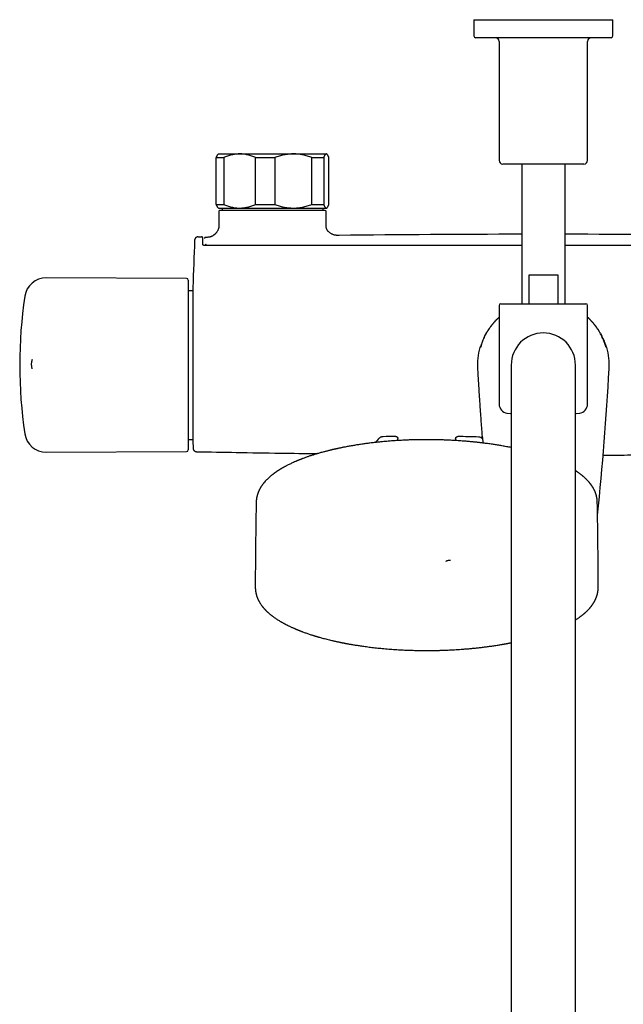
# Model space of a CAD drawing. Header units: millimetres. Extents: x 8 to 1577, y 12 to 2536.
# Tile 4 of 65: x 657 to 824, y 1037 to 1310. Entities that reach past the tile are written whole.
import ezdxf

# ---------------------------------------------------------------- set-up
doc = ezdxf.new("R2010")
doc.units = ezdxf.units.MM

msp = doc.modelspace()

# ---------------------------------------------------------------- linework, layer by layer
at = {"color": 7, "linetype": 'Continuous', "lineweight": 30}
for p, q in [((782.85, 1309.85), (782.85, 1305.35)), ((782.85, 1309.85), (802.1, 1309.85)), ((802.1, 1309.85), (821.35, 1309.85)), ((821.35, 1305.35), (821.35, 1309.85)), ((820.85, 1304.85), (783.35, 1304.85)), ((789.85, 1303.85), (789.85, 1270.85)), ((814.35, 1270.85), (814.35, 1303.85)), ((711.5, 1271.65), (713.55, 1271.65)), ((711.5, 1258.65), (711.5, 1271.65)), ((712.1, 1272.65), (711.97, 1272.52)), ((712.1, 1272.65), (717.97, 1272.65)), ((713.55, 1271.65), (713.55, 1258.65)), ((717.97, 1272.65), (732.84, 1272.65)), ((722.39, 1271.65), (727.7, 1271.65)), ((722.39, 1258.65), (722.39, 1271.65)), ((727.7, 1271.65), (727.7, 1258.65)), ((732.84, 1272.65), (741.97, 1272.65)), ((737.99, 1258.65), (737.99, 1271.65)), ((737.99, 1271.65), (741.25, 1271.65)), ((741.25, 1271.65), (741.25, 1258.65)), ((741.97, 1272.65), (742.1, 1272.65)), ((742.23, 1272.52), (742.1, 1272.65)), ((742.7, 1258.65), (742.7, 1271.65)), ((802.1, 1269.85), (790.85, 1269.85)), ((796.1, 1269.85), (796.1, 1231.15)), ((813.35, 1269.85), (802.1, 1269.85)), ((808.1, 1231.15), (808.1, 1269.85)), ((711.5, 1258.65), (713.55, 1258.65)), ((722.39, 1258.65), (727.7, 1258.65)), ((737.99, 1258.65), (741.25, 1258.65)), ((711.97, 1257.78), (712.1, 1257.65)), ((712.1, 1257.65), (717.97, 1257.65)), ((712.21, 1256.75), (712.21, 1253.15)), ((741.7, 1256.95), (712.41, 1256.95)), ((713.14, 1257.65), (713.14, 1256.95)), ((717.97, 1257.65), (732.84, 1257.65)), ((732.84, 1257.65), (741.97, 1257.65)), ((741.06, 1256.95), (741.06, 1257.65)), ((741.9, 1253.15), (741.9, 1256.75)), ((741.97, 1257.65), (742.1, 1257.65)), ((742.1, 1257.65), (742.23, 1257.78)), ((712.21, 1253.15), (712.21, 1253.15)), ((741.9, 1253.15), (741.9, 1253.15)), ((706.47, 1249.68), (706.48, 1249.67)), ((707.38, 1249.69), (707.37, 1249.69)), ((707.4, 1249.69), (707.38, 1249.69)), ((707.43, 1249.68), (707.38, 1249.69)), ((745.52, 1250.07), (745.56, 1250.07)), ((705.49, 1248.72), (705.49, 1248.72)), ((708.4, 1247.24), (708.4, 1247.36)), ((708.57, 1249.52), (708.51, 1249.5)), ((708.55, 1249.51), (708.53, 1249.51)), ((708.58, 1249.52), (708.58, 1249.52)), ((798.13, 1239.15), (806.07, 1239.15)), ((798.13, 1231.15), (798.13, 1239.15)), ((806.07, 1239.15), (806.07, 1231.15)), ((703.24, 1238.15), (664.4, 1238.32)), ((703.74, 1237.65), (703.74, 1214.35)), ((705.03, 1234.74), (703.74, 1234.74)), ((705.03, 1235.66), (705.03, 1214.15)), ((789.85, 1230.65), (789.85, 1203.33)), ((790.35, 1231.15), (813.85, 1231.15)), ((796.05, 1231.15), (796.1, 1231.17)), ((796.09, 1231.15), (796.1, 1231.15)), ((808.11, 1231.15), (808.1, 1231.15)), ((814.35, 1203.33), (814.35, 1230.65)), ((784.5, 1218.98), (784.5, 1218.98)), ((819.46, 1219.28), (819.45, 1219.32)), ((819.7, 1218.98), (819.7, 1218.98)), ((703.74, 1214.35), (703.74, 1190.65)), ((705.03, 1214.15), (705.03, 1192.64)), ((783.89, 1213.13), (783.9, 1213.13)), ((793.2, 1214.15), (793.2, 1184.15)), ((811, 1184.15), (811, 1214.15)), ((703.74, 1193.56), (705.03, 1193.56)), ((761.8, 1193.22), (761.8, 1193.76)), ((777.8, 1193.74), (777.8, 1193.22)), ((664.4, 1189.98), (703.24, 1190.15)), ((793.2, 1184.15), (793.2, 894.15)), ((811, 894.15), (811, 1184.15))]:
    msp.add_line(p, q, dxfattribs=at)
at = {"color": 7, "linetype": 'Continuous', "lineweight": 30, "flags": 128}
for points in [[(706.47, 1249.68), (706.58, 1249.68), (706.69, 1249.68), (706.81, 1249.68), (706.92, 1249.68), (707.03, 1249.69), (707.15, 1249.69), (707.26, 1249.69), (707.38, 1249.69)], [(792.03, 1200.85), (793.04, 1200.73), (793.2, 1200.71)], [(811, 1200.71), (811.16, 1200.73), (812.16, 1200.85)], [(775.17, 1159.73), (775.17, 1159.76), (775.19, 1159.8), (775.21, 1159.83), (775.25, 1159.87), (775.3, 1159.9), (775.35, 1159.93), (775.42, 1159.96), (775.5, 1159.98), (775.59, 1160), (775.68, 1160.02), (775.78, 1160.04), (775.88, 1160.05), (775.99, 1160.05), (776.09, 1160.06), (776.2, 1160.05), (776.31, 1160.05), (776.41, 1160.04)]]:
    msp.add_lwpolyline(points, dxfattribs=at)
at = {"color": 7, "linetype": 'Continuous', "lineweight": 30}
for centre, radius, start, end in [((783.35, 1305.35), 0.5, 180, 270), ((788.85, 1303.85), 1, 0, 90), ((815.35, 1303.85), 1, 90, 180), ((820.85, 1305.35), 0.5, 270, 0), ((790.85, 1270.85), 1, 180, 270), ((813.35, 1270.85), 1, 270, 0), ((712.41, 1256.75), 0.2, 90, 180), ((741.7, 1256.75), 0.2, 0, 90), ((802.1, -3749.82), 5000.21, 90.06875, 90.64793), ((802.1, -3749.82), 5000.21, 89.35207, 89.93125), ((1504.74, 1214.15), 800, 177.52336, 178.45961), ((664.38, 1232.32), 6, 89.75, 171.5732), ((703.24, 1237.65), 0.5, 0, 89.75), ((787.04, 1214.15), 130, 171.5732, 188.4268), ((790.35, 1230.65), 0.5, 90, 180), ((813.85, 1230.65), 0.5, 0, 90), ((802.1, 1214.15), 8.9, 0, 180), ((802.1, 1214.15), 18.25, 164.6448, 183.2074), ((784.98, 1218.85), 0.5, 112.3977, 164.6113), ((819.22, 1218.85), 0.5, 15.3819, 67.7197), ((802.1, 1214.15), 18.25, 356.7926, 15.3552), ((664.24, 1214.36), 4, 160.7063, 198.1078), ((-62.85, 1262.62), 884.56, 354.15858, 356.79257), ((792.35, 1203.33), 2.5, 180, 262.7727), ((811.85, 1203.33), 2.5, 277.2273, 0), ((664.38, 1195.98), 6, 188.4268, 270.25), ((1504.74, 1214.15), 800, 181.54039, 181.6478), ((769.8, 1180.15), 19, 133.8657, 138.7172), ((769.07, 694.42), 500, 90.903, 91.3024), ((769.07, 694.42), 500, 88.2697, 88.9295), ((784.12, 1192.6), 1.6, 45.3163, 88.2697), ((703.24, 1190.65), 0.5, 270.25, 0)]:
    msp.add_arc(centre, radius, start, end, dxfattribs=at)
for points, knots in [([(711.5, 1271.65), (711.53, 1271.72), (711.59, 1271.87), (711.68, 1272.07), (711.76, 1272.24), (711.85, 1272.38), (711.92, 1272.48), (711.96, 1272.51), (711.97, 1272.52)], [0, 0, 0, 0, 0.188442, 0.376878, 0.56634, 0.755797, 0.949119, 1, 1, 1, 1]), ([(717.97, 1272.65), (717.92, 1272.65), (717.69, 1272.65), (717.28, 1272.63), (716.75, 1272.58), (716.21, 1272.49), (715.68, 1272.38), (715.14, 1272.24), (714.61, 1272.07), (714.08, 1271.87), (713.73, 1271.72), (713.55, 1271.65)], [0, 0, 0, 0, 0.034085, 0.153093, 0.272216, 0.39135, 0.510374, 0.63243, 0.754489, 0.877243, 1, 1, 1, 1]), ([(722.39, 1271.65), (722.22, 1271.72), (721.87, 1271.87), (721.33, 1272.07), (720.79, 1272.24), (720.24, 1272.38), (719.68, 1272.5), (719.12, 1272.59), (718.55, 1272.64), (718.16, 1272.65), (717.97, 1272.65)], [0, 0, 0, 0, 0.1228983, 0.2461925, 0.3694829, 0.494367, 0.6192474, 0.7459349, 0.8726199, 1, 1, 1, 1]), ([(732.84, 1272.65), (732.79, 1272.65), (732.53, 1272.65), (732.06, 1272.63), (731.43, 1272.58), (730.81, 1272.49), (730.18, 1272.38), (729.56, 1272.24), (728.93, 1272.07), (728.31, 1271.87), (727.91, 1271.72), (727.7, 1271.65)], [0, 0, 0, 0, 0.031426, 0.150353, 0.269282, 0.389133, 0.508986, 0.631385, 0.753788, 0.876892, 1, 1, 1, 1]), ([(737.99, 1271.65), (737.78, 1271.72), (737.38, 1271.87), (736.75, 1272.07), (736.13, 1272.24), (735.49, 1272.38), (734.84, 1272.5), (734.18, 1272.59), (733.51, 1272.64), (733.07, 1272.65), (732.84, 1272.65)], [0, 0, 0, 0, 0.122973, 0.245942, 0.369581, 0.493217, 0.619375, 0.745529, 0.872765, 1, 1, 1, 1]), ([(741.97, 1272.65), (741.96, 1272.65), (741.93, 1272.65), (741.86, 1272.63), (741.77, 1272.58), (741.68, 1272.49), (741.6, 1272.38), (741.51, 1272.24), (741.42, 1272.07), (741.33, 1271.87), (741.28, 1271.72), (741.25, 1271.65)], [0, 0, 0, 0, 0.034085, 0.152582, 0.271315, 0.390737, 0.510377, 0.632337, 0.75449, 0.877169, 1, 1, 1, 1]), ([(742.7, 1271.65), (742.67, 1271.72), (742.61, 1271.87), (742.52, 1272.07), (742.43, 1272.24), (742.34, 1272.38), (742.25, 1272.5), (742.16, 1272.59), (742.07, 1272.64), (742, 1272.65), (741.97, 1272.65)], [0, 0, 0, 0, 0.122973, 0.245942, 0.369581, 0.493217, 0.619247, 0.745529, 0.87262, 1, 1, 1, 1]), ([(711.97, 1257.78), (711.96, 1257.79), (711.92, 1257.83), (711.85, 1257.92), (711.76, 1258.06), (711.68, 1258.23), (711.59, 1258.43), (711.53, 1258.58), (711.5, 1258.65)], [0, 0, 0, 0, 0.066528, 0.249699, 0.436737, 0.62378, 0.811887, 1, 1, 1, 1]), ([(713.55, 1258.65), (713.73, 1258.58), (714.08, 1258.43), (714.61, 1258.23), (715.15, 1258.06), (715.7, 1257.91), (716.26, 1257.8), (716.83, 1257.71), (717.4, 1257.66), (717.78, 1257.65), (717.97, 1257.65)], [0, 0, 0, 0, 0.122973, 0.245942, 0.369581, 0.493217, 0.619247, 0.745935, 0.87262, 1, 1, 1, 1]), ([(717.97, 1257.65), (718.02, 1257.65), (718.25, 1257.65), (718.66, 1257.67), (719.2, 1257.72), (719.73, 1257.81), (720.27, 1257.92), (720.8, 1258.06), (721.34, 1258.23), (721.87, 1258.43), (722.22, 1258.58), (722.39, 1258.65)], [0, 0, 0, 0, 0.034085, 0.152946, 0.271869, 0.390736, 0.511535, 0.632337, 0.754871, 0.877452, 1, 1, 1, 1]), ([(727.7, 1258.65), (727.9, 1258.58), (728.29, 1258.43), (728.9, 1258.24), (729.51, 1258.07), (730.13, 1257.93), (730.75, 1257.81), (731.39, 1257.73), (732.03, 1257.67), (732.52, 1257.65), (732.79, 1257.65), (732.84, 1257.65)], [0, 0, 0, 0, 0.119246, 0.238489, 0.358338, 0.478183, 0.600299, 0.722411, 0.845493, 0.968574, 1, 1, 1, 1]), ([(732.84, 1257.65), (733.06, 1257.65), (733.49, 1257.66), (734.13, 1257.71), (734.78, 1257.79), (735.42, 1257.9), (736.07, 1258.05), (736.71, 1258.22), (737.35, 1258.42), (737.78, 1258.57), (737.99, 1258.65)], [0, 0, 0, 0, 0.122618, 0.245238, 0.368878, 0.492521, 0.618996, 0.745475, 0.872735, 1, 1, 1, 1]), ([(741.25, 1258.65), (741.28, 1258.58), (741.33, 1258.43), (741.42, 1258.23), (741.51, 1258.06), (741.6, 1257.91), (741.69, 1257.8), (741.78, 1257.71), (741.88, 1257.66), (741.94, 1257.65), (741.97, 1257.65)], [0, 0, 0, 0, 0.122973, 0.245942, 0.369581, 0.493217, 0.619375, 0.745529, 0.872765, 1, 1, 1, 1]), ([(741.97, 1257.65), (741.98, 1257.65), (742.02, 1257.65), (742.08, 1257.67), (742.17, 1257.72), (742.26, 1257.81), (742.35, 1257.92), (742.44, 1258.06), (742.52, 1258.23), (742.61, 1258.43), (742.67, 1258.58), (742.7, 1258.65)], [0, 0, 0, 0, 0.0340845, 0.152699, 0.2713147, 0.3908442, 0.5103765, 0.6324315, 0.7544901, 0.8772433, 1, 1, 1, 1]), ([(712.21, 1253.15), (712.21, 1253.04), (712.21, 1252.82), (712.2, 1252.5), (712.16, 1252.2), (712.11, 1251.92), (712.02, 1251.67), (711.91, 1251.42), (711.78, 1251.18), (711.62, 1250.96), (711.47, 1250.77), (711.32, 1250.6), (711.18, 1250.47), (711.07, 1250.37), (710.99, 1250.3), (710.9, 1250.23), (710.82, 1250.17), (710.75, 1250.11), (710.66, 1250.05), (710.56, 1249.98), (710.43, 1249.9), (710.28, 1249.82), (710.1, 1249.74), (709.9, 1249.67), (709.67, 1249.61), (709.42, 1249.56), (709.14, 1249.54), (708.86, 1249.52), (708.67, 1249.52), (708.58, 1249.52)], [0, 0, 0, 0, 0.058117, 0.112596, 0.163783, 0.212134, 0.258104, 0.302006, 0.35202, 0.398421, 0.439582, 0.477757, 0.513532, 0.53448, 0.554258, 0.572818, 0.590136, 0.606203, 0.622302, 0.643208, 0.66889, 0.698798, 0.732496, 0.769674, 0.810203, 0.854137, 0.901677, 0.953093, 1, 1, 1, 1]), ([(745.52, 1250.07), (745.44, 1250.07), (745.25, 1250.07), (744.96, 1250.07), (744.67, 1250.1), (744.38, 1250.14), (744.09, 1250.22), (743.8, 1250.32), (743.52, 1250.46), (743.24, 1250.62), (742.98, 1250.8), (742.74, 1250.99), (742.54, 1251.18), (742.39, 1251.34), (742.3, 1251.46), (742.24, 1251.54), (742.18, 1251.65), (742.11, 1251.78), (742.04, 1251.94), (741.99, 1252.12), (741.94, 1252.34), (741.91, 1252.58), (741.9, 1252.86), (741.9, 1253.05), (741.9, 1253.15)], [0, 0, 0, 0, 0.057348, 0.118522, 0.17644, 0.232129, 0.286678, 0.341255, 0.397786, 0.455788, 0.51316, 0.568096, 0.619066, 0.665069, 0.681981, 0.699132, 0.720922, 0.747455, 0.778385, 0.813559, 0.853055, 0.897123, 0.946051, 1, 1, 1, 1]), ([(706.47, 1249.68), (706.42, 1249.67), (706.33, 1249.67), (706.21, 1249.64), (706.1, 1249.6), (705.99, 1249.55), (705.9, 1249.49), (705.82, 1249.42), (705.75, 1249.36), (705.69, 1249.29), (705.64, 1249.21), (705.59, 1249.13), (705.55, 1249.04), (705.52, 1248.95), (705.5, 1248.84), (705.49, 1248.76), (705.49, 1248.72)], [0, 0, 0, 0, 0.091235, 0.177102, 0.25603, 0.326789, 0.40693, 0.471525, 0.533411, 0.595105, 0.656344, 0.719458, 0.776834, 0.843459, 0.918301, 1, 1, 1, 1]), ([(707.8, 1247.53), (707.8, 1247.63), (707.79, 1247.85), (707.79, 1248.13), (707.78, 1248.38), (707.78, 1248.6), (707.77, 1248.79), (707.77, 1248.95), (707.77, 1249.09), (707.76, 1249.21), (707.76, 1249.31), (707.75, 1249.38), (707.75, 1249.43), (707.74, 1249.46), (707.74, 1249.48), (707.73, 1249.49), (707.72, 1249.5), (707.72, 1249.51), (707.71, 1249.52), (707.7, 1249.54), (707.67, 1249.57), (707.65, 1249.59), (707.63, 1249.61), (707.62, 1249.61), (707.61, 1249.62), (707.61, 1249.62), (707.6, 1249.63), (707.6, 1249.63), (707.59, 1249.63), (707.59, 1249.64), (707.58, 1249.64), (707.57, 1249.65), (707.56, 1249.65), (707.55, 1249.66), (707.54, 1249.66), (707.52, 1249.67), (707.51, 1249.67), (707.49, 1249.68), (707.48, 1249.68), (707.46, 1249.69), (707.45, 1249.69), (707.44, 1249.69), (707.44, 1249.69)], [0, 0, 0, 0, 0.034342, 0.06752, 0.099526, 0.130347, 0.159971, 0.188391, 0.215598, 0.245801, 0.274348, 0.301242, 0.326487, 0.350109, 0.372113, 0.394819, 0.41545, 0.433987, 0.450423, 0.464773, 0.477101, 0.531824, 0.543392, 0.554946, 0.566487, 0.578014, 0.589655, 0.603248, 0.618402, 0.635827, 0.655522, 0.677489, 0.701726, 0.729914, 0.760657, 0.793955, 0.829808, 0.868217, 0.909181, 0.950145, 0.993381, 1, 1, 1, 1]), ([(708.3, 1247.24), (708.26, 1247.24), (708.2, 1247.24), (708.11, 1247.26), (708.04, 1247.28), (707.98, 1247.31), (707.93, 1247.34), (707.89, 1247.36), (707.87, 1247.38), (707.85, 1247.4), (707.84, 1247.41), (707.83, 1247.43), (707.81, 1247.46), (707.8, 1247.49), (707.8, 1247.51), (707.8, 1247.53)], [0, 0, 0, 0, 0.1182626, 0.2228572, 0.3149408, 0.3951524, 0.4843528, 0.5540548, 0.6048819, 0.6373354, 0.6688206, 0.7207119, 0.7928386, 0.8854576, 1, 1, 1, 1]), ([(708.51, 1249.51), (708.51, 1249.51), (708.5, 1249.51), (708.49, 1249.51), (708.48, 1249.51), (708.47, 1249.5), (708.47, 1249.5), (708.46, 1249.5), (708.44, 1249.5), (708.43, 1249.49), (708.42, 1249.49), (708.41, 1249.49), (708.4, 1249.48), (708.39, 1249.48), (708.38, 1249.47), (708.37, 1249.47), (708.35, 1249.46), (708.34, 1249.45), (708.32, 1249.44), (708.31, 1249.42), (708.29, 1249.41), (708.27, 1249.39), (708.26, 1249.37), (708.24, 1249.35), (708.23, 1249.33), (708.22, 1249.3), (708.21, 1249.28), (708.21, 1249.25), (708.2, 1249.22), (708.2, 1249.19), (708.2, 1249.18)], [0, 0, 0, 0, 0.0742972, 0.145269, 0.2129171, 0.2772429, 0.3382477, 0.3959323, 0.4472802, 0.4956776, 0.5411247, 0.5836217, 0.6231687, 0.6618891, 0.6972914, 0.7293888, 0.7585777, 0.785047, 0.8088017, 0.8255428, 0.8406061, 0.8540186, 0.8657975, 0.876311, 0.8881726, 0.9060109, 0.9269895, 0.951153, 0.978404, 1, 1, 1, 1]), ([(796.1, 1247.27), (792.52, 1247.27), (783.24, 1247.27), (768.27, 1247.27), (753.1, 1247.27), (739.88, 1247.26), (729.05, 1247.26), (721.7, 1247.25), (717.85, 1247.25), (717.06, 1247.25), (716.46, 1247.25), (716.04, 1247.25), (715.79, 1247.25), (715.55, 1247.25), (715.32, 1247.25), (715.08, 1247.25), (714.82, 1247.25), (714.52, 1247.25), (714.16, 1247.25), (713.74, 1247.25), (713.28, 1247.25), (712.78, 1247.24), (712.23, 1247.24), (711.66, 1247.24), (711.05, 1247.24), (710.42, 1247.24), (709.74, 1247.24), (709.03, 1247.24), (708.55, 1247.24), (708.3, 1247.24)], [0, 0, 0, 0, 0.122242, 0.316991, 0.51174, 0.640274, 0.768808, 0.881917, 0.891207, 0.900306, 0.908997, 0.911832, 0.91462, 0.917362, 0.920058, 0.922713, 0.925592, 0.928834, 0.933075, 0.93781, 0.94304, 0.948764, 0.954982, 0.961695, 0.968477, 0.975698, 0.983359, 0.99146, 1, 1, 1, 1]), ([(708.7, 1247.51), (708.67, 1247.51), (708.63, 1247.51), (708.56, 1247.5), (708.51, 1247.48), (708.46, 1247.45), (708.41, 1247.41), (708.4, 1247.37), (708.4, 1247.36)], [0, 0, 0, 0, 0.151159, 0.2917221, 0.4248982, 0.5504188, 0.7806456, 1, 1, 1, 1]), ([(708.55, 1247.24), (708.53, 1247.25), (708.5, 1247.26), (708.45, 1247.28), (708.41, 1247.31), (708.4, 1247.34), (708.4, 1247.36)], [0, 0, 0, 0, 0.1643343, 0.4135758, 0.6912418, 1, 1, 1, 1]), ([(708.7, 1247.24), (708.7, 1247.25), (708.7, 1247.26), (708.7, 1247.29), (708.7, 1247.33), (708.7, 1247.37), (708.7, 1247.41), (708.7, 1247.45), (708.7, 1247.49), (708.7, 1247.51), (708.7, 1247.51)], [0, 0, 0, 0, 0.0516369, 0.1871173, 0.3225978, 0.4580782, 0.5935587, 0.7290391, 0.8645196, 1, 1, 1, 1]), ([(895.9, 1247.24), (895.67, 1247.24), (895.23, 1247.24), (894.59, 1247.24), (893.98, 1247.24), (893.41, 1247.24), (892.89, 1247.24), (892.4, 1247.24), (891.96, 1247.24), (891.55, 1247.24), (891.18, 1247.24), (890.85, 1247.24), (890.53, 1247.24), (890.23, 1247.25), (889.93, 1247.25), (889.63, 1247.25), (889.32, 1247.25), (888.68, 1247.25), (887.7, 1247.25), (886.38, 1247.25), (883.14, 1247.25), (876.13, 1247.26), (865.79, 1247.26), (854.06, 1247.26), (842.06, 1247.27), (829.34, 1247.27), (817.78, 1247.27), (810.7, 1247.27), (808.1, 1247.27)], [0, 0, 0, 0, 0.007787, 0.015131, 0.022032, 0.02849, 0.034505, 0.039982, 0.045031, 0.049652, 0.053847, 0.057686, 0.061142, 0.064564, 0.068009, 0.071478, 0.074969, 0.078483, 0.093372, 0.10842, 0.123468, 0.204085, 0.348042, 0.476576, 0.60511, 0.758127, 0.911144, 1, 1, 1, 1]), ([(808.1, 1231.17), (808.11, 1231.17), (808.13, 1231.16), (808.14, 1231.15), (808.15, 1231.15)], [0, 0, 0, 0, 0.473342, 1, 1, 1, 1]), ([(785.22, 1220.65), (785.28, 1220.8), (785.4, 1221.1), (785.62, 1221.62), (785.9, 1222.21), (786.25, 1222.86), (786.62, 1223.5), (787.02, 1224.13), (787.45, 1224.75), (787.91, 1225.35), (788.4, 1225.94), (788.9, 1226.5), (789.39, 1226.99), (789.71, 1227.29), (789.85, 1227.42)], [0, 0, 0, 0, 0.058677, 0.117354, 0.20665, 0.295982, 0.385278, 0.475908, 0.566539, 0.658407, 0.750276, 0.842548, 0.929816, 1, 1, 1, 1]), ([(785.47, 1221.14), (785.57, 1221.37), (785.77, 1221.83), (786.1, 1222.5), (786.46, 1223.16), (786.86, 1223.8), (787.28, 1224.44), (787.73, 1225.06), (788.21, 1225.67), (788.71, 1226.25), (789.23, 1226.79), (789.61, 1227.17), (789.82, 1227.36), (789.85, 1227.38)], [0, 0, 0, 0, 0.097131, 0.194683, 0.292235, 0.391188, 0.490142, 0.59053, 0.690918, 0.791768, 0.889166, 0.986605, 1, 1, 1, 1]), ([(814.35, 1227.42), (814.46, 1227.31), (814.77, 1227.03), (815.25, 1226.54), (815.78, 1225.96), (816.28, 1225.36), (816.74, 1224.75), (817.18, 1224.12), (817.6, 1223.47), (817.99, 1222.79), (818.35, 1222.09), (818.69, 1221.38), (818.88, 1220.89), (818.98, 1220.65)], [0, 0, 0, 0, 0.055919, 0.151248, 0.247037, 0.33938, 0.432134, 0.524888, 0.618996, 0.713104, 0.80859, 0.904076, 1, 1, 1, 1]), ([(818.73, 1221.14), (818.63, 1221.37), (818.43, 1221.83), (818.1, 1222.5), (817.73, 1223.16), (817.34, 1223.8), (816.92, 1224.44), (816.47, 1225.06), (815.99, 1225.67), (815.49, 1226.25), (814.96, 1226.79), (814.59, 1227.17), (814.37, 1227.36), (814.35, 1227.38)], [0, 0, 0, 0, 0.097131, 0.194683, 0.292235, 0.391188, 0.490142, 0.59053, 0.690918, 0.791768, 0.889166, 0.986605, 1, 1, 1, 1]), ([(785.22, 1220.65), (785.19, 1220.57), (785.13, 1220.41), (785.04, 1220.18), (784.96, 1219.96), (784.89, 1219.76), (784.83, 1219.57), (784.78, 1219.42), (784.76, 1219.35), (784.75, 1219.32)], [0, 0, 0, 0, 0.151039, 0.302504, 0.453491, 0.60361, 0.754221, 0.904277, 1, 1, 1, 1]), ([(784.85, 1219.49), (784.86, 1219.52), (784.89, 1219.6), (784.94, 1219.76), (785.01, 1219.94), (785.08, 1220.15), (785.16, 1220.37), (785.25, 1220.61), (785.36, 1220.86), (785.43, 1221.05), (785.47, 1221.14)], [0, 0, 0, 0, 0.077994, 0.199167, 0.320008, 0.446754, 0.573869, 0.700654, 0.85032, 1, 1, 1, 1]), ([(819.35, 1219.48), (819.33, 1219.52), (819.31, 1219.6), (819.25, 1219.76), (819.19, 1219.94), (819.12, 1220.15), (819.04, 1220.37), (818.94, 1220.61), (818.84, 1220.86), (818.77, 1221.05), (818.73, 1221.14)], [0, 0, 0, 0, 0.079223, 0.200235, 0.320915, 0.447491, 0.574437, 0.701054, 0.85052, 1, 1, 1, 1]), ([(818.98, 1220.65), (819.01, 1220.57), (819.07, 1220.41), (819.16, 1220.18), (819.24, 1219.96), (819.31, 1219.76), (819.37, 1219.57), (819.42, 1219.42), (819.44, 1219.34), (819.45, 1219.31)], [0, 0, 0, 0, 0.150592, 0.30161, 0.45215, 0.601826, 0.751991, 0.901604, 1, 1, 1, 1]), ([(784.86, 1219.49), (784.85, 1219.48), (784.84, 1219.43), (784.81, 1219.36), (784.79, 1219.28), (784.76, 1219.21), (784.75, 1219.16), (784.73, 1219.12), (784.72, 1219.09), (784.71, 1219.07), (784.71, 1219.06), (784.71, 1219.06), (784.71, 1219.06)], [0, 0, 0, 0, 0.0586, 0.192816, 0.326117, 0.457603, 0.586138, 0.697436, 0.796292, 0.891955, 0.972527, 1, 1, 1, 1]), ([(784.75, 1219.33), (784.75, 1219.31), (784.74, 1219.3), (784.74, 1219.28), (784.73, 1219.28)], [0, 0, 0, 0, 0.666015, 1, 1, 1, 1]), ([(819.49, 1219.06), (819.49, 1219.06), (819.49, 1219.06), (819.48, 1219.07), (819.48, 1219.09), (819.47, 1219.11), (819.45, 1219.16), (819.44, 1219.21), (819.42, 1219.27), (819.39, 1219.35), (819.37, 1219.42), (819.35, 1219.47), (819.34, 1219.49)], [0, 0, 0, 0, 0.036664, 0.111428, 0.201559, 0.302725, 0.412244, 0.530953, 0.65591, 0.785137, 0.917198, 1, 1, 1, 1]), ([(783.88, 1213.13), (783.91, 1212.6), (783.97, 1211.46), (784.07, 1209.7), (784.19, 1207.89), (784.3, 1206.13), (784.41, 1204.41), (784.52, 1202.76), (784.63, 1201.15), (784.74, 1199.59), (784.85, 1198.07), (784.96, 1196.58), (785.07, 1195.15), (785.14, 1194.23), (785.17, 1193.79)], [0, 0, 0, 0, 0.081732, 0.177758, 0.271452, 0.362814, 0.451844, 0.537015, 0.619937, 0.700611, 0.779036, 0.856743, 0.93211, 1, 1, 1, 1]), ([(793.2, 1191.28), (793.19, 1191.28), (792.98, 1191.33), (792.55, 1191.41), (791.9, 1191.53), (791.26, 1191.65), (790.64, 1191.76), (790.05, 1191.86), (789.45, 1191.96), (788.88, 1192.05), (788.27, 1192.14), (787.64, 1192.23), (786.98, 1192.33), (786.38, 1192.41), (785.83, 1192.48), (785.33, 1192.54), (784.87, 1192.6), (784.43, 1192.65), (784.04, 1192.69), (783.68, 1192.73), (783.34, 1192.77), (783.01, 1192.8), (782.67, 1192.83), (782.31, 1192.87), (781.86, 1192.91), (781.32, 1192.96), (780.68, 1193.02), (780, 1193.07), (779.27, 1193.13), (778.5, 1193.18), (777.76, 1193.23), (777.05, 1193.27), (776.39, 1193.3), (775.73, 1193.33), (775.08, 1193.36), (774.45, 1193.38), (773.85, 1193.4), (773.27, 1193.42), (772.68, 1193.43), (772.07, 1193.44), (771.45, 1193.45), (770.88, 1193.46), (770.35, 1193.46), (769.84, 1193.46), (769.34, 1193.46), (768.82, 1193.46), (768.26, 1193.45), (767.66, 1193.45), (767.03, 1193.43), (766.37, 1193.42), (765.67, 1193.4), (764.97, 1193.38), (764.25, 1193.35), (763.55, 1193.32), (762.83, 1193.28), (762.12, 1193.24), (761.41, 1193.2), (760.71, 1193.15), (759.83, 1193.09), (758.78, 1193.01), (757.57, 1192.9), (756.39, 1192.78), (755.22, 1192.65), (754.07, 1192.52), (752.92, 1192.37), (751.77, 1192.21), (750.62, 1192.04), (749.47, 1191.85), (748.31, 1191.65), (747.41, 1191.48), (746.77, 1191.35), (746.38, 1191.28), (746, 1191.2), (745.62, 1191.12), (745.27, 1191.05), (744.95, 1190.97), (744.65, 1190.91), (744.38, 1190.85), (744.15, 1190.8), (743.96, 1190.75), (743.8, 1190.72), (743.69, 1190.69), (743.61, 1190.67), (743.53, 1190.65), (743.44, 1190.63), (743.32, 1190.6), (743.14, 1190.56), (742.92, 1190.51), (742.66, 1190.44), (742.36, 1190.37), (742.02, 1190.28), (741.65, 1190.18), (741.22, 1190.07), (740.75, 1189.94), (740.26, 1189.81), (739.79, 1189.67), (739.35, 1189.54), (738.92, 1189.41), (738.5, 1189.28), (738.07, 1189.15), (737.66, 1189.01), (737.26, 1188.88), (736.86, 1188.74), (736.45, 1188.6), (736.02, 1188.44), (735.67, 1188.31), (735.41, 1188.21), (735.24, 1188.15), (735.07, 1188.08), (734.91, 1188.02), (734.78, 1187.97), (734.68, 1187.93), (734.6, 1187.9), (734.54, 1187.88), (734.5, 1187.86), (734.45, 1187.84), (734.39, 1187.82), (734.32, 1187.78), (734.22, 1187.74), (734.09, 1187.69), (733.95, 1187.63), (733.78, 1187.56), (733.59, 1187.48), (733.29, 1187.35), (732.87, 1187.17), (732.36, 1186.93), (731.88, 1186.7), (731.45, 1186.49), (731.08, 1186.31), (730.78, 1186.15), (730.51, 1186), (730.29, 1185.88), (730.13, 1185.79), (730.02, 1185.73), (729.92, 1185.68), (729.84, 1185.63), (729.79, 1185.6), (729.74, 1185.57), (729.7, 1185.55), (729.65, 1185.52), (729.58, 1185.48), (729.5, 1185.43), (729.4, 1185.37), (729.27, 1185.29), (729.12, 1185.2), (728.96, 1185.1), (728.81, 1185.01), (728.69, 1184.93), (728.59, 1184.86), (728.5, 1184.81), (728.42, 1184.75), (728.32, 1184.69), (728.19, 1184.6), (728.05, 1184.5), (727.9, 1184.4), (727.76, 1184.31), (727.64, 1184.22), (727.52, 1184.13), (727.41, 1184.05), (727.31, 1183.97), (727.21, 1183.9), (727.09, 1183.81), (726.97, 1183.71), (726.85, 1183.61), (726.63, 1183.44), (726.32, 1183.18), (725.93, 1182.83), (725.56, 1182.47), (725.21, 1182.11), (724.96, 1181.84), (724.8, 1181.65), (724.73, 1181.56), (724.66, 1181.48), (724.59, 1181.39), (724.51, 1181.3), (724.44, 1181.2), (724.36, 1181.1), (724.28, 1181), (724.21, 1180.9), (724.15, 1180.81), (724.08, 1180.71), (724, 1180.59), (723.92, 1180.46), (723.84, 1180.34), (723.78, 1180.24), (723.72, 1180.15), (723.68, 1180.06), (723.63, 1179.99), (723.6, 1179.92), (723.56, 1179.86), (723.53, 1179.8), (723.5, 1179.74), (723.45, 1179.66), (723.41, 1179.57), (723.37, 1179.49), (723.33, 1179.41), (723.29, 1179.33), (723.26, 1179.24), (723.22, 1179.15), (723.18, 1179.06), (723.14, 1178.96), (723.1, 1178.86), (723.06, 1178.77), (723.03, 1178.69), (723.01, 1178.62), (722.98, 1178.54), (722.95, 1178.46), (722.93, 1178.38), (722.9, 1178.31), (722.89, 1178.26), (722.87, 1178.21), (722.86, 1178.17), (722.85, 1178.13), (722.84, 1178.09), (722.82, 1178.02), (722.8, 1177.94), (722.78, 1177.85), (722.76, 1177.78), (722.74, 1177.71), (722.73, 1177.64), (722.71, 1177.57), (722.7, 1177.52), (722.69, 1177.46), (722.68, 1177.41), (722.67, 1177.35), (722.66, 1177.28), (722.65, 1177.22), (722.64, 1177.16), (722.63, 1177.11), (722.63, 1177.05), (722.62, 1176.98), (722.61, 1176.91), (722.6, 1176.84), (722.6, 1176.78), (722.59, 1176.74), (722.59, 1176.7), (722.59, 1176.68), (722.58, 1176.65), (722.58, 1176.62), (722.58, 1176.59), (722.58, 1176.54), (722.57, 1176.46), (722.57, 1176.37), (722.56, 1176.24), (722.56, 1176.16), (722.56, 1176.11)], [0, 0, 0, 0, 0.000337, 0.007521, 0.015119, 0.02313, 0.029838, 0.036767, 0.043523, 0.050014, 0.056238, 0.063985, 0.071277, 0.078112, 0.083918, 0.089348, 0.094404, 0.099084, 0.10339, 0.107321, 0.110715, 0.114188, 0.117854, 0.121712, 0.125762, 0.132145, 0.138954, 0.146189, 0.153849, 0.161935, 0.170446, 0.177109, 0.184011, 0.191012, 0.197762, 0.204243, 0.210456, 0.2164, 0.222077, 0.228832, 0.235164, 0.241072, 0.246557, 0.251618, 0.256648, 0.262039, 0.267793, 0.273911, 0.280392, 0.287237, 0.294446, 0.302018, 0.309128, 0.316526, 0.323996, 0.331428, 0.33882, 0.346174, 0.353488, 0.366452, 0.37929, 0.392005, 0.404594, 0.417059, 0.429559, 0.442285, 0.455163, 0.468266, 0.481594, 0.495148, 0.499716, 0.504309, 0.508927, 0.51351, 0.517759, 0.52163, 0.525301, 0.528553, 0.531386, 0.5338, 0.535795, 0.537069, 0.538083, 0.538873, 0.539901, 0.541319, 0.543618, 0.546411, 0.549697, 0.553478, 0.557753, 0.562522, 0.567786, 0.574409, 0.58088, 0.587115, 0.593111, 0.59887, 0.604391, 0.610592, 0.616463, 0.622003, 0.627447, 0.633553, 0.639874, 0.646411, 0.649038, 0.651698, 0.654362, 0.656739, 0.658759, 0.660419, 0.661557, 0.662431, 0.663041, 0.663675, 0.664596, 0.665805, 0.667301, 0.669278, 0.671604, 0.674277, 0.677289, 0.680392, 0.689091, 0.697619, 0.705977, 0.714141, 0.720144, 0.725674, 0.730733, 0.735319, 0.737715, 0.739846, 0.741682, 0.743222, 0.744465, 0.745035, 0.745754, 0.74679, 0.748145, 0.749819, 0.751811, 0.753968, 0.757534, 0.760824, 0.763839, 0.766574, 0.768517, 0.770276, 0.771936, 0.773852, 0.776778, 0.780056, 0.783243, 0.786306, 0.789236, 0.791953, 0.794445, 0.796627, 0.799056, 0.801759, 0.804738, 0.807851, 0.810744, 0.820558, 0.83173, 0.842064, 0.85179, 0.863015, 0.865531, 0.867789, 0.870004, 0.872464, 0.875171, 0.877948, 0.880735, 0.883529, 0.886161, 0.888563, 0.89102, 0.894343, 0.897895, 0.90103, 0.903747, 0.906079, 0.908302, 0.910299, 0.912098, 0.913341, 0.914838, 0.916591, 0.91849, 0.920937, 0.923039, 0.924966, 0.926962, 0.929046, 0.931236, 0.933532, 0.935938, 0.938452, 0.940955, 0.942703, 0.944296, 0.946075, 0.94811, 0.950397, 0.951829, 0.953089, 0.954176, 0.955091, 0.955932, 0.957032, 0.958416, 0.960655, 0.962696, 0.964463, 0.965954, 0.967655, 0.969222, 0.970661, 0.971642, 0.972875, 0.97436, 0.976008, 0.977482, 0.97871, 0.979797, 0.981127, 0.982735, 0.984469, 0.985989, 0.987267, 0.988305, 0.988923, 0.989525, 0.99011, 0.990678, 0.991294, 0.992168, 0.993552, 0.995319, 0.997468, 1, 1, 1, 1]), ([(757.71, 1194.3), (757.66, 1194.29), (757.56, 1194.29), (757.43, 1194.27), (757.33, 1194.24), (757.25, 1194.22), (757.17, 1194.19), (757.07, 1194.15), (756.94, 1194.08), (756.79, 1193.99), (756.69, 1193.9), (756.63, 1193.85)], [0, 0, 0, 0, 0.127121, 0.236127, 0.326094, 0.396486, 0.452037, 0.543474, 0.666056, 0.81889, 1, 1, 1, 1]), ([(761.19, 1194.36), (761.2, 1194.36), (761.25, 1194.36), (761.33, 1194.35), (761.43, 1194.32), (761.52, 1194.27), (761.6, 1194.21), (761.67, 1194.14), (761.73, 1194.05), (761.77, 1193.96), (761.79, 1193.86), (761.8, 1193.8), (761.8, 1193.76)], [0, 0, 0, 0, 0.02811, 0.1495268, 0.2558507, 0.3621745, 0.4684836, 0.5747927, 0.6810944, 0.787396, 0.893698, 1, 1, 1, 1]), ([(777.8, 1193.74), (777.8, 1193.77), (777.8, 1193.84), (777.83, 1193.94), (777.87, 1194.03), (777.93, 1194.11), (778, 1194.19), (778.08, 1194.25), (778.17, 1194.29), (778.27, 1194.33), (778.35, 1194.34), (778.4, 1194.34), (778.41, 1194.34)], [0, 0, 0, 0, 0.104591, 0.212216, 0.316807, 0.424431, 0.52903, 0.636661, 0.741274, 0.84892, 0.971943, 1, 1, 1, 1]), ([(785.18, 1193.79), (785.17, 1193.83), (785.16, 1193.95), (785.15, 1194.12), (785.14, 1194.31), (785.13, 1194.4), (785.13, 1194.45)], [0, 0, 0, 0, 0.1055831, 0.4031525, 0.7010191, 1, 1, 1, 1]), ([(785.14, 1194.53), (785.14, 1194.53), (785.14, 1194.53), (785.15, 1194.52), (785.15, 1194.5), (785.15, 1194.47), (785.16, 1194.43), (785.17, 1194.37), (785.17, 1194.31), (785.18, 1194.23), (785.19, 1194.13), (785.21, 1194.03), (785.21, 1193.95), (785.22, 1193.91), (785.22, 1193.91)], [0, 0, 0, 0, 0.0292592, 0.0918668, 0.1669162, 0.2543594, 0.350854, 0.4533409, 0.559485, 0.6677868, 0.7773216, 0.8875003, 0.9979206, 1, 1, 1, 1]), ([(785.22, 1193.92), (785.23, 1193.86), (785.24, 1193.71), (785.27, 1193.44), (785.31, 1193.1), (785.34, 1192.8), (785.36, 1192.6), (785.36, 1192.54)], [0, 0, 0, 0, 0.18276, 0.421814, 0.660529, 0.899551, 1, 1, 1, 1]), ([(705.07, 1191.1), (705.07, 1191.07), (705.08, 1190.99), (705.1, 1190.88), (705.13, 1190.79), (705.17, 1190.69), (705.22, 1190.61), (705.27, 1190.54), (705.32, 1190.47), (705.38, 1190.41), (705.47, 1190.33), (705.57, 1190.27), (705.68, 1190.21), (705.79, 1190.17), (705.92, 1190.14), (706.01, 1190.14), (706.05, 1190.13)], [0, 0, 0, 0, 0.076828, 0.149223, 0.216126, 0.276676, 0.346412, 0.402685, 0.450114, 0.509837, 0.58394, 0.671747, 0.745847, 0.826053, 0.911229, 1, 1, 1, 1]), ([(706.05, 1190.13), (709.72, 1190.07), (717.43, 1189.93), (728.6, 1189.75), (736.1, 1189.65), (739.56, 1189.6)], [0, 0, 0, 0, 0.32817, 0.690777, 1, 1, 1, 1]), ([(818.65, 1189.19), (821.23, 1189.2), (827.87, 1189.23), (838.55, 1189.31), (850.7, 1189.43), (862.85, 1189.57), (875, 1189.74), (886.77, 1189.93), (894.48, 1190.07), (898.15, 1190.13)], [0, 0, 0, 0, 0.09752, 0.250353, 0.403187, 0.556023, 0.70886, 0.861698, 1, 1, 1, 1]), ([(817.04, 1176.12), (817.04, 1176.16), (817.04, 1176.23), (817.04, 1176.33), (817.03, 1176.41), (817.03, 1176.46), (817.03, 1176.51), (817.02, 1176.56), (817.02, 1176.62), (817.01, 1176.69), (817.01, 1176.77), (817, 1176.84), (816.99, 1176.9), (816.99, 1176.95), (816.98, 1177.01), (816.97, 1177.07), (816.96, 1177.14), (816.95, 1177.21), (816.94, 1177.28), (816.93, 1177.34), (816.92, 1177.39), (816.91, 1177.44), (816.9, 1177.5), (816.89, 1177.57), (816.87, 1177.66), (816.85, 1177.75), (816.83, 1177.83), (816.81, 1177.91), (816.79, 1177.98), (816.77, 1178.06), (816.75, 1178.14), (816.72, 1178.23), (816.7, 1178.32), (816.67, 1178.41), (816.63, 1178.51), (816.59, 1178.65), (816.53, 1178.79), (816.48, 1178.94), (816.42, 1179.08), (816.35, 1179.23), (816.3, 1179.35), (816.25, 1179.44), (816.22, 1179.51), (816.19, 1179.58), (816.15, 1179.65), (816.12, 1179.71), (816.09, 1179.76), (816.07, 1179.81), (816.04, 1179.86), (816.01, 1179.92), (815.97, 1179.99), (815.92, 1180.08), (815.86, 1180.17), (815.81, 1180.26), (815.75, 1180.35), (815.7, 1180.44), (815.65, 1180.52), (815.59, 1180.6), (815.54, 1180.69), (815.48, 1180.77), (815.42, 1180.85), (815.37, 1180.92), (815.33, 1180.98), (815.28, 1181.05), (815.23, 1181.12), (815.17, 1181.19), (815.09, 1181.29), (815.01, 1181.4), (814.91, 1181.53), (814.81, 1181.64), (814.71, 1181.76), (814.6, 1181.88), (814.51, 1181.98), (814.41, 1182.08), (814.32, 1182.18), (814.22, 1182.29), (814.1, 1182.41), (813.96, 1182.55), (813.79, 1182.72), (813.6, 1182.89), (813.45, 1183.03), (813.32, 1183.14), (813.2, 1183.25), (813.08, 1183.35), (812.93, 1183.47), (812.76, 1183.61), (812.56, 1183.77), (812.35, 1183.93), (812.19, 1184.05), (812.06, 1184.15), (811.97, 1184.21), (811.87, 1184.28), (811.77, 1184.36), (811.66, 1184.43), (811.56, 1184.5), (811.46, 1184.57), (811.39, 1184.62), (811.33, 1184.66), (811.28, 1184.69), (811.23, 1184.73), (811.17, 1184.76), (811.1, 1184.81), (811.04, 1184.85), (811.01, 1184.87), (811, 1184.88)], [0, 0, 0, 0, 0.008064, 0.015256, 0.021013, 0.025346, 0.029302, 0.034095, 0.039726, 0.046194, 0.054075, 0.060552, 0.065763, 0.071031, 0.076688, 0.08277, 0.089358, 0.096458, 0.103706, 0.109774, 0.114465, 0.119009, 0.124643, 0.131368, 0.141476, 0.150948, 0.15927, 0.16646, 0.173597, 0.181317, 0.18933, 0.199327, 0.208379, 0.217432, 0.226672, 0.241439, 0.259142, 0.273317, 0.287438, 0.304915, 0.318717, 0.328489, 0.334495, 0.34179, 0.349696, 0.356674, 0.362664, 0.367667, 0.372012, 0.379005, 0.387376, 0.397124, 0.407806, 0.418371, 0.428385, 0.437848, 0.446813, 0.456135, 0.466114, 0.476591, 0.485926, 0.494014, 0.500759, 0.508169, 0.516532, 0.525842, 0.535275, 0.5509, 0.565475, 0.57988, 0.594089, 0.608076, 0.622129, 0.633057, 0.645537, 0.659552, 0.673869, 0.687742, 0.71359, 0.737463, 0.753211, 0.767665, 0.78082, 0.793878, 0.808303, 0.828291, 0.84945, 0.871146, 0.89139, 0.900019, 0.90896, 0.918348, 0.928185, 0.93847, 0.949057, 0.958542, 0.96496, 0.970483, 0.975113, 0.97916, 0.984307, 0.990677, 0.998292, 1, 1, 1, 1]), ([(722.56, 1176.11), (722.56, 1175.92), (722.52, 1174.49), (722.48, 1171.81), (722.42, 1168.07), (722.37, 1164.33), (722.34, 1160.6), (722.31, 1156.86), (722.3, 1154.22), (722.3, 1152.83), (722.3, 1152.68)], [0, 0, 0, 0, 0.024318, 0.18377, 0.343222, 0.502672, 0.66212, 0.821567, 0.981012, 1, 1, 1, 1]), ([(817.3, 1152.68), (817.3, 1153.76), (817.29, 1156.09), (817.27, 1159.66), (817.24, 1163.4), (817.2, 1167.13), (817.14, 1170.87), (817.09, 1173.86), (817.05, 1175.61), (817.04, 1176.11)], [0, 0, 0, 0, 0.13851, 0.297947, 0.457381, 0.6168115, 0.7762385, 0.9356617, 1, 1, 1, 1]), ([(722.3, 1152.67), (722.3, 1152.63), (722.3, 1152.54), (722.3, 1152.43), (722.31, 1152.34), (722.31, 1152.27), (722.31, 1152.21), (722.31, 1152.16), (722.32, 1152.1), (722.32, 1152.03), (722.33, 1151.95), (722.33, 1151.87), (722.34, 1151.79), (722.35, 1151.71), (722.36, 1151.61), (722.37, 1151.52), (722.38, 1151.42), (722.4, 1151.34), (722.41, 1151.27), (722.42, 1151.22), (722.43, 1151.17), (722.44, 1151.11), (722.45, 1151.04), (722.46, 1150.97), (722.48, 1150.9), (722.49, 1150.83), (722.51, 1150.77), (722.52, 1150.71), (722.54, 1150.65), (722.56, 1150.58), (722.57, 1150.51), (722.59, 1150.45), (722.61, 1150.39), (722.62, 1150.34), (722.64, 1150.29), (722.66, 1150.22), (722.68, 1150.15), (722.7, 1150.08), (722.73, 1150.01), (722.75, 1149.96), (722.76, 1149.91), (722.78, 1149.86), (722.8, 1149.8), (722.83, 1149.72), (722.87, 1149.63), (722.9, 1149.56), (722.93, 1149.49), (722.95, 1149.42), (723, 1149.32), (723.05, 1149.2), (723.12, 1149.07), (723.17, 1148.96), (723.22, 1148.86), (723.27, 1148.77), (723.32, 1148.68), (723.39, 1148.55), (723.48, 1148.39), (723.61, 1148.18), (723.75, 1147.96), (723.9, 1147.73), (724.05, 1147.52), (724.18, 1147.35), (724.29, 1147.22), (724.39, 1147.1), (724.49, 1146.97), (724.6, 1146.85), (724.7, 1146.72), (724.8, 1146.61), (724.9, 1146.51), (724.98, 1146.41), (725.07, 1146.32), (725.17, 1146.22), (725.29, 1146.1), (725.41, 1145.98), (725.53, 1145.86), (725.65, 1145.75), (725.77, 1145.64), (725.87, 1145.55), (725.96, 1145.47), (726.03, 1145.41), (726.1, 1145.34), (726.18, 1145.28), (726.27, 1145.2), (726.39, 1145.1), (726.52, 1144.99), (726.66, 1144.88), (726.8, 1144.77), (726.94, 1144.67), (727.13, 1144.52), (727.39, 1144.33), (727.73, 1144.09), (728.09, 1143.84), (728.49, 1143.58), (728.83, 1143.37), (729.12, 1143.19), (729.34, 1143.06), (729.58, 1142.93), (729.82, 1142.79), (730.06, 1142.66), (730.29, 1142.53), (730.5, 1142.41), (730.71, 1142.31), (730.91, 1142.2), (731.12, 1142.1), (731.36, 1141.98), (731.63, 1141.84), (731.94, 1141.69), (732.28, 1141.54), (732.63, 1141.38), (732.92, 1141.25), (733.13, 1141.16), (733.27, 1141.1), (733.41, 1141.04), (733.54, 1140.98), (733.67, 1140.92), (733.79, 1140.88), (733.89, 1140.84), (733.96, 1140.81), (734.01, 1140.78), (734.05, 1140.77), (734.1, 1140.75), (734.16, 1140.72), (734.25, 1140.69), (734.36, 1140.64), (734.49, 1140.59), (734.65, 1140.53), (734.82, 1140.46), (735.02, 1140.39), (735.21, 1140.31), (735.5, 1140.2), (735.87, 1140.07), (736.33, 1139.9), (736.79, 1139.74), (737.25, 1139.59), (737.72, 1139.43), (738.07, 1139.32), (738.3, 1139.25), (738.44, 1139.2), (738.57, 1139.16), (738.69, 1139.13), (738.78, 1139.1), (738.86, 1139.08), (738.93, 1139.05), (739.01, 1139.03), (739.13, 1138.99), (739.28, 1138.95), (739.45, 1138.9), (739.64, 1138.84), (739.94, 1138.76), (740.35, 1138.64), (740.9, 1138.49), (741.5, 1138.33), (742.15, 1138.16), (742.82, 1138), (743.41, 1137.86), (743.9, 1137.74), (744.29, 1137.65), (744.69, 1137.57), (745.07, 1137.48), (745.43, 1137.41), (745.78, 1137.33), (746.1, 1137.27), (746.4, 1137.21), (746.66, 1137.16), (746.89, 1137.11), (747.08, 1137.07), (747.24, 1137.04), (747.35, 1137.02), (747.43, 1137.01), (747.47, 1137), (747.51, 1136.99), (747.56, 1136.98), (747.64, 1136.97), (747.74, 1136.95), (747.86, 1136.93), (747.99, 1136.9), (748.22, 1136.86), (748.55, 1136.8), (749, 1136.73), (749.47, 1136.65), (749.97, 1136.56), (750.51, 1136.48), (751.09, 1136.39), (751.72, 1136.3), (752.39, 1136.2), (753.09, 1136.11), (753.84, 1136.01), (754.62, 1135.91), (755.43, 1135.82), (756.24, 1135.73), (757.07, 1135.65), (757.94, 1135.57), (758.82, 1135.49), (759.7, 1135.42), (760.6, 1135.36), (761.49, 1135.3), (762.38, 1135.25), (763.25, 1135.2), (764.08, 1135.16), (764.89, 1135.13), (765.67, 1135.11), (766.44, 1135.08), (767.2, 1135.07), (767.95, 1135.05), (768.66, 1135.05), (769.33, 1135.04), (770.07, 1135.04), (770.9, 1135.05), (771.83, 1135.06), (772.81, 1135.08), (773.82, 1135.1), (774.79, 1135.13), (775.71, 1135.17), (776.59, 1135.21), (777.48, 1135.26), (778.39, 1135.32), (779.36, 1135.38), (780.37, 1135.46), (781.44, 1135.55), (782.52, 1135.65), (783.61, 1135.76), (784.72, 1135.88), (785.83, 1136.02), (786.95, 1136.16), (787.9, 1136.3), (788.68, 1136.41), (789.26, 1136.5), (789.81, 1136.59), (790.25, 1136.67), (790.57, 1136.72), (790.8, 1136.76), (791.01, 1136.8), (791.22, 1136.83), (791.41, 1136.87), (791.58, 1136.9), (791.71, 1136.92), (791.82, 1136.94), (791.91, 1136.96), (791.99, 1136.97), (792.08, 1136.99), (792.2, 1137.01), (792.36, 1137.04), (792.54, 1137.08), (792.75, 1137.12), (792.97, 1137.16), (793.12, 1137.19), (793.2, 1137.21)], [0, 0, 0, 0, 0.00203, 0.003844, 0.005332, 0.0066, 0.007712, 0.008682, 0.009708, 0.011335, 0.013083, 0.014746, 0.016323, 0.018297, 0.020206, 0.02247, 0.024541, 0.026587, 0.028167, 0.029141, 0.030131, 0.031464, 0.03314, 0.034968, 0.036615, 0.038073, 0.039358, 0.040637, 0.042152, 0.043892, 0.045555, 0.04701, 0.048257, 0.049307, 0.050637, 0.052177, 0.053929, 0.055715, 0.057262, 0.058545, 0.059648, 0.060856, 0.062212, 0.064251, 0.066427, 0.068414, 0.069829, 0.071366, 0.073334, 0.077292, 0.08062, 0.083227, 0.085459, 0.087787, 0.090214, 0.092658, 0.097282, 0.103063, 0.108888, 0.115027, 0.120925, 0.125792, 0.128913, 0.132297, 0.135799, 0.139369, 0.142806, 0.14609, 0.148979, 0.151606, 0.15416, 0.157109, 0.160475, 0.164077, 0.167567, 0.170936, 0.174184, 0.177167, 0.179248, 0.181096, 0.182809, 0.184743, 0.186929, 0.190103, 0.193494, 0.196859, 0.200198, 0.203511, 0.206789, 0.214228, 0.221284, 0.229445, 0.237678, 0.246168, 0.250525, 0.25496, 0.25948, 0.264085, 0.268724, 0.27311, 0.276974, 0.280596, 0.28422, 0.287921, 0.291701, 0.296755, 0.302132, 0.307832, 0.313742, 0.319692, 0.321883, 0.324079, 0.32628, 0.328486, 0.330656, 0.332529, 0.33398, 0.335128, 0.33597, 0.336512, 0.337062, 0.338071, 0.339425, 0.341125, 0.343169, 0.345558, 0.34824, 0.351229, 0.354245, 0.357212, 0.364079, 0.370668, 0.37698, 0.383921, 0.390442, 0.396471, 0.39839, 0.400254, 0.402061, 0.403687, 0.404985, 0.405955, 0.406709, 0.407885, 0.409439, 0.41137, 0.413679, 0.416332, 0.419074, 0.425675, 0.432471, 0.44043, 0.448641, 0.457103, 0.465817, 0.470482, 0.475216, 0.480019, 0.484715, 0.489058, 0.493044, 0.496988, 0.500508, 0.503606, 0.506281, 0.508533, 0.510363, 0.511769, 0.512426, 0.512921, 0.513269, 0.513819, 0.514734, 0.515988, 0.51742, 0.518872, 0.520344, 0.525257, 0.530377, 0.535703, 0.541321, 0.547303, 0.553864, 0.560813, 0.56815, 0.575875, 0.583989, 0.59249, 0.601379, 0.609869, 0.618685, 0.627826, 0.637262, 0.646566, 0.655602, 0.665154, 0.674388, 0.683303, 0.6919, 0.700179, 0.70814, 0.715782, 0.723821, 0.731475, 0.738745, 0.74563, 0.75213, 0.761303, 0.770871, 0.780834, 0.791193, 0.801948, 0.810675, 0.819646, 0.828862, 0.838322, 0.848013, 0.859025, 0.870236, 0.881644, 0.893251, 0.905056, 0.917061, 0.929266, 0.941637, 0.948439, 0.954943, 0.96115, 0.96706, 0.969673, 0.972223, 0.974711, 0.977134, 0.979346, 0.981253, 0.982772, 0.98402, 0.984997, 0.985807, 0.986779, 0.988289, 0.990102, 0.992218, 0.994638, 0.997361, 1, 1, 1, 1]), ([(811, 1143.51), (811.05, 1143.55), (811.21, 1143.64), (811.46, 1143.81), (811.76, 1144.01), (812.05, 1144.21), (812.35, 1144.43), (812.59, 1144.61), (812.77, 1144.75), (812.89, 1144.84), (813.01, 1144.94), (813.13, 1145.03), (813.24, 1145.13), (813.34, 1145.21), (813.43, 1145.29), (813.51, 1145.35), (813.57, 1145.41), (813.64, 1145.47), (813.72, 1145.54), (813.8, 1145.61), (813.89, 1145.7), (813.99, 1145.79), (814.1, 1145.89), (814.2, 1145.99), (814.31, 1146.09), (814.41, 1146.19), (814.49, 1146.28), (814.57, 1146.37), (814.65, 1146.44), (814.72, 1146.52), (814.81, 1146.62), (814.91, 1146.73), (815.02, 1146.86), (815.13, 1146.99), (815.23, 1147.12), (815.33, 1147.23), (815.41, 1147.34), (815.49, 1147.45), (815.58, 1147.57), (815.67, 1147.69), (815.76, 1147.82), (815.84, 1147.94), (815.92, 1148.06), (815.99, 1148.18), (816.06, 1148.29), (816.13, 1148.4), (816.19, 1148.5), (816.24, 1148.6), (816.29, 1148.7), (816.35, 1148.79), (816.4, 1148.89), (816.44, 1148.98), (816.49, 1149.08), (816.54, 1149.18), (816.59, 1149.28), (816.62, 1149.37), (816.65, 1149.43), (816.67, 1149.48), (816.7, 1149.54), (816.73, 1149.61), (816.76, 1149.69), (816.79, 1149.77), (816.82, 1149.84), (816.84, 1149.91), (816.86, 1149.97), (816.88, 1150.03), (816.91, 1150.1), (816.93, 1150.18), (816.96, 1150.26), (816.98, 1150.33), (817, 1150.4), (817.02, 1150.48), (817.05, 1150.58), (817.07, 1150.67), (817.09, 1150.75), (817.11, 1150.82), (817.12, 1150.89), (817.14, 1150.96), (817.15, 1151.04), (817.16, 1151.11), (817.18, 1151.16), (817.18, 1151.21), (817.19, 1151.25), (817.2, 1151.29), (817.21, 1151.35), (817.22, 1151.41), (817.23, 1151.48), (817.24, 1151.56), (817.25, 1151.63), (817.25, 1151.72), (817.26, 1151.8), (817.27, 1151.89), (817.28, 1151.98), (817.28, 1152.06), (817.29, 1152.13), (817.29, 1152.18), (817.29, 1152.23), (817.29, 1152.29), (817.3, 1152.35), (817.3, 1152.43), (817.3, 1152.54), (817.3, 1152.63), (817.3, 1152.67)], [0, 0, 0, 0, 0.0139042, 0.0401645, 0.0660579, 0.0931189, 0.1212057, 0.1508027, 0.1627308, 0.1747406, 0.186832, 0.1990051, 0.2112176, 0.2225233, 0.2314329, 0.2393294, 0.2463312, 0.253829, 0.2622233, 0.2715146, 0.2816157, 0.293193, 0.3052004, 0.3176381, 0.3304996, 0.3427852, 0.3537769, 0.3634743, 0.3723062, 0.3817864, 0.3920471, 0.4063804, 0.4214128, 0.4369815, 0.4513893, 0.4651782, 0.4778661, 0.4892091, 0.501833, 0.5164008, 0.5318613, 0.5450924, 0.5577945, 0.5705249, 0.5835158, 0.5957346, 0.6057967, 0.6156537, 0.626493, 0.6370673, 0.6471114, 0.6569366, 0.6658525, 0.6766914, 0.6894542, 0.6970733, 0.7035114, 0.708764, 0.7133618, 0.7209401, 0.7292936, 0.7377624, 0.7452043, 0.751599, 0.7573836, 0.7631848, 0.7703544, 0.7788068, 0.786661, 0.7931481, 0.7987054, 0.8072445, 0.8171139, 0.826962, 0.8351393, 0.8404669, 0.8463872, 0.8535057, 0.8618193, 0.8682692, 0.8735749, 0.877736, 0.8810489, 0.8852312, 0.8904542, 0.8967825, 0.903491, 0.9096015, 0.9177109, 0.924713, 0.9318903, 0.9394707, 0.947817, 0.9566664, 0.9612813, 0.9653192, 0.9692622, 0.9737313, 0.9787298, 0.9846507, 0.9919078, 1, 1, 1, 1])]:
    msp.add_open_spline(points, degree=3, knots=knots, dxfattribs=at)

doc.saveas('drawing.dxf')
